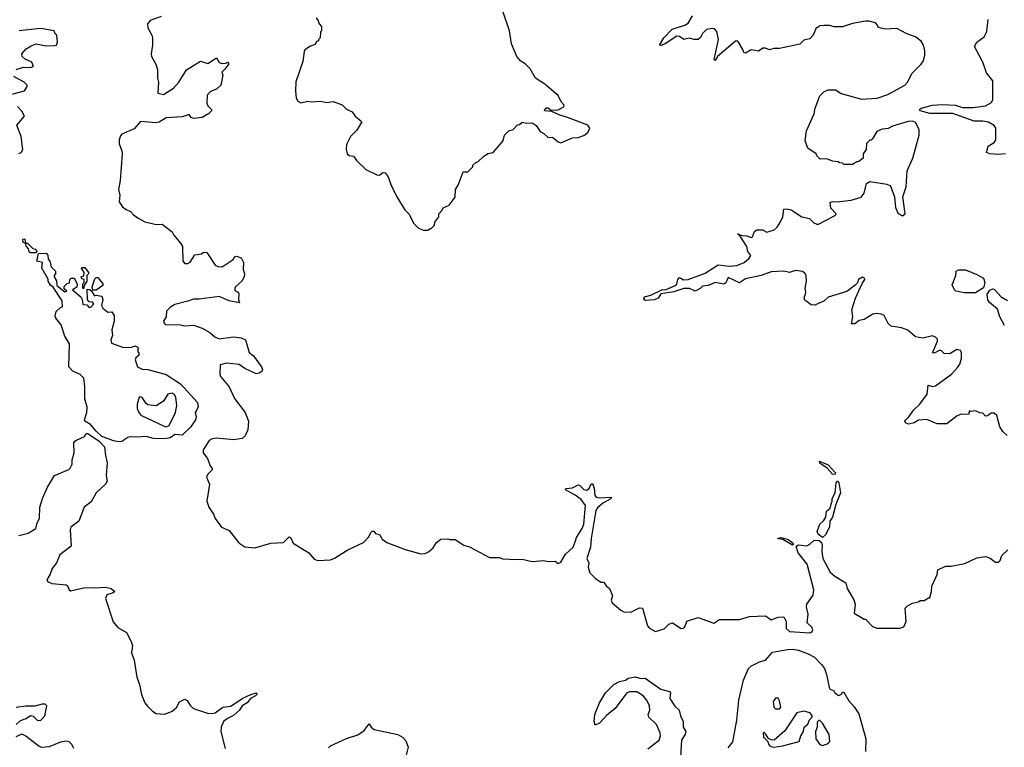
# Model space of a CAD drawing. Extents: x 2470790 to 2659118, y 702284 to 849036.
# Tile 91 of 154: x 2528809 to 2535696, y 792765 to 797853. Entities that reach past the tile are written whole.
import ezdxf

# ---------------------------------------------------------------- set-up
doc = ezdxf.new("R2010")
doc.units = 0

msp = doc.modelspace()

# ---------------------------------------------------------------- linework, layer by layer
at = {"layer": '0CON10XD'}
for points in [[(2529800, 797875), (2529721.7, 797848.3), (2529704.2, 797825), (2529706, 797795), (2529733.8, 797745), (2529738, 797725), (2529737.5, 797675), (2529728, 797615), (2529731.2, 797595), (2529761.7, 797541.7), (2529773.6, 797503.6), (2529773.8, 797445), (2529781.2, 797415), (2529775, 797340), (2529815, 797330), (2529884.3, 797375), (2529922.9, 797415), (2529977, 797503), (2530075, 797562.5), (2530125, 797547.5), (2530185, 797586.7), (2530205, 797552.5), (2530226.4, 797546.4), (2530250.5, 797549.5), (2530265.7, 797555.7), (2530271.2, 797545), (2530245, 797506.2), (2530222.5, 797485), (2530230, 797465), (2530217.5, 797395), (2530185, 797367.5), (2530145, 797350), (2530120, 797325), (2530118.3, 797268.3), (2530125, 797250), (2530150, 797225), (2530150, 797215), (2530130, 797195), (2530085, 797170), (2530025, 797161.2), (2530008.3, 797168.3), (2529995, 797190), (2529946.2, 797173.8), (2529835, 797166.4), (2529785, 797136.2), (2529765, 797130.7), (2529655, 797141.2), (2529610.7, 797089.3), (2529525, 797052.5), (2529515, 797040), (2529505, 797012.5), (2529504.6, 796985.4), (2529523.9, 796935), (2529525.4, 796915), (2529511.5, 796728.5), (2529500.8, 796665), (2529508.8, 796625), (2529505, 796580), (2529527.5, 796545), (2529553.3, 796525), (2529585, 796511.9), (2529605, 796489.2), (2529642.8, 796462.8), (2529685, 796440.3), (2529735, 796426.6), (2529765, 796420.4), (2529805, 796422.9), (2529875, 796369.4), (2529886.7, 796345), (2529935, 796290), (2529947.3, 796267.3), (2529949.5, 796165), (2529965, 796148.9), (2529985, 796149.1), (2530001.5, 796158.5), (2530035, 796208.8), (2530080, 796215), (2530095, 796227.5), (2530117.5, 796225), (2530176.1, 796136.1), (2530197.3, 796127.3), (2530226.7, 796125), (2530303.3, 796175), (2530314.4, 796195.6), (2530325, 796200), (2530358.7, 796188.7), (2530374.7, 796155), (2530372.3, 796105), (2530382.7, 796075), (2530379.1, 796055), (2530363.1, 796025), (2530318.1, 795985), (2530313.1, 795973.1), (2530315, 795960), (2530337.3, 795947.3), (2530342.9, 795935), (2530340, 795895), (2530346.2, 795873.8), (2530275, 795888.1), (2530205, 795916.1), (2530065, 795898.1), (2530025, 795898.9), (2529986.5, 795883.5), (2529895, 795861.5), (2529865.7, 795845), (2529835.8, 795815), (2529834, 795775), (2529815.7, 795745), (2529820.6, 795730.6), (2529832.3, 795722.3), (2529935, 795720), (2529965, 795712.5), (2530025, 795717.8), (2530086.8, 795696.8), (2530140, 795665), (2530175, 795634.2), (2530205, 795621.4), (2530304.1, 795635.9), (2530357.6, 795627.6), (2530388, 795615), (2530415, 795526.7), (2530445, 795502.5), (2530501.9, 795425), (2530508.6, 795405), (2530504.4, 795395.6), (2530485, 795381.9), (2530463.1, 795376.9), (2530383.3, 795413.3), (2530345, 795441.4), (2530255, 795450), (2530211.7, 795438.3), (2530208.8, 795375), (2530216.2, 795355), (2530275.7, 795285), (2530311.4, 795205), (2530385.7, 795105.7), (2530410, 795045), (2530405.5, 794984.5), (2530387.4, 794942.6), (2530366, 794924), (2530305, 794915.6), (2530186.2, 794926.2), (2530155, 794921.9), (2530135, 794909.2), (2530092.2, 794845), (2530093.1, 794825), (2530122.9, 794785), (2530138.3, 794738.3), (2530156.2, 794715), (2530156.2, 794705), (2530124.4, 794675.6), (2530116, 794655), (2530136.1, 794603.9), (2530118.8, 794485), (2530133.3, 794445), (2530166.1, 794396.1), (2530177.5, 794365), (2530220, 794305), (2530275, 794281.2), (2530341.2, 794195), (2530385, 794167.1), (2530455, 794160), (2530565, 794193.3), (2530655, 794196.7), (2530695, 794237.5), (2530705, 794230), (2530722.3, 794192.3), (2530832.5, 794125), (2530869.3, 794079.3), (2530895, 794072), (2530983.3, 794076.7)], [(2530882.5, 797865), (2530897.5, 797845), (2530903, 797823), (2530920, 797805), (2530920, 797775), (2530912.5, 797767.5), (2530910, 797725), (2530900, 797715), (2530900, 797705), (2530885, 797700), (2530875, 797680), (2530843, 797667), (2530805, 797642.5), (2530798.3, 797631.7), (2530790.2, 797559.8), (2530741.4, 797418.6), (2530738.9, 797355), (2530744.2, 797305), (2530755, 797282.5), (2530775, 797272.5), (2530825, 797282.5), (2530845, 797277.5), (2530915, 797282.5), (2530955, 797273.3), (2531001.7, 797281.7), (2531065, 797257.5), (2531095, 797227.5), (2531135, 797207.5), (2531155, 797177.5), (2531195.9, 797145.9), (2531201.2, 797135), (2531165, 797077.5), (2531122.5, 797035), (2531095, 796980), (2531093, 796947), (2531100, 796915), (2531113, 796903), (2531145, 796897.5), (2531165, 796867.5), (2531230, 796805), (2531307, 796767), (2531325, 796766.7), (2531350, 796785), (2531365, 796782.5), (2531387.5, 796755), (2531405, 796700), (2531447.5, 796615), (2531503.9, 796523.9), (2531533.6, 796493.6), (2531565, 796430), (2531600, 796395), (2531635, 796380), (2531665, 796380), (2531675, 796390), (2531685, 796390), (2531710, 796415), (2531713, 796437), (2531740, 796475), (2531740, 796495), (2531765, 796520), (2531772, 796538), (2531813, 796557), (2531855, 796612.5), (2531857.5, 796665), (2531876, 796695), (2531911.7, 796788.3), (2531945, 796790), (2531980, 796825), (2531980, 796835), (2532000, 796855), (2532015, 796860), (2532053.6, 796896.4), (2532085, 796917.5), (2532120, 796925), (2532190, 797005), (2532200, 797045), (2532230, 797075), (2532260, 797085), (2532291.7, 797118.3), (2532305, 797120), (2532323, 797137), (2532355, 797130), (2532395, 797132.5), (2532423, 797113), (2532450.7, 797070.7), (2532476.4, 797056.4), (2532505, 797030), (2532535, 797032.5), (2532575, 797000), (2532595, 796992.5), (2532675, 797026.7), (2532715, 797028.8), (2532755, 797043.3), (2532782.5, 797065), (2532797.5, 797095), (2532782.5, 797115), (2532641.7, 797168.3), (2532587.5, 797185), (2532531.7, 797211.7), (2532480, 797215), (2532485, 797230), (2532495, 797236.7), (2532505, 797236.7), (2532525, 797220), (2532575, 797222.5), (2532615, 797242.5), (2532617.5, 797255), (2532597.7, 797277.7), (2532575, 797323.8), (2532482.3, 797402.3), (2532417.5, 797445), (2532379.1, 797509.1), (2532345, 797543.3), (2532315, 797562.5), (2532287.5, 797595), (2532250, 797685), (2532236.2, 797775), (2532190, 797905)], [(2535716.1, 794946.1), (2535685, 794973.8), (2535664, 795005), (2535643.3, 795085), (2535625, 795102.5), (2535605, 795102.5), (2535578.3, 795081.7), (2535565, 795080), (2535545, 795102.5), (2535525, 795103.3), (2535495, 795116.7), (2535462.5, 795112.5), (2535452.5, 795117.5), (2535447, 795093), (2535395, 795093.3), (2535366.4, 795083.6), (2535295, 795027.5), (2535227, 795027), (2535155, 795056.7), (2535095, 795052), (2535065, 795034.2), (2535025.7, 795024.3), (2535004.1, 795034.1), (2535001.2, 795045), (2535006.7, 795055), (2535028.8, 795075), (2535064.3, 795125.7), (2535105, 795163.3), (2535156.1, 795233.9), (2535163.6, 795296.4), (2535195, 795288.8), (2535215, 795293.3), (2535326.7, 795375), (2535369.5, 795420.5), (2535386.2, 795445), (2535396.2, 795485), (2535396.7, 795526.7), (2535390, 795540), (2535365, 795546.7), (2535315, 795516.2), (2535275, 795518.8), (2535258.1, 795538.1), (2535245, 795542.5), (2535205, 795520.8), (2535195, 795522.5), (2535229.4, 795605), (2535228.1, 795618.1), (2535215, 795633.8), (2535195, 795641.2), (2535126.1, 795626.1), (2535075, 795636.2), (2535022.5, 795682.5), (2534978.3, 795698.3), (2534905, 795710), (2534885, 795727.5), (2534855, 795783.3), (2534835, 795793.3), (2534805, 795798.8), (2534776.1, 795793.9), (2534715, 795756.7), (2534680.3, 795749.7), (2534650, 795725), (2534627.5, 795725), (2534636.9, 795775), (2534630.6, 795825), (2534655.8, 795905), (2534702, 796008), (2534720, 796035), (2534717.5, 796045), (2534705, 796052.5), (2534677.5, 796035), (2534668.3, 796011.7), (2534654.2, 795995.8), (2534595, 795952), (2534465, 795912), (2534433.3, 795885), (2534390, 795865), (2534373, 795857), (2534345, 795858.8), (2534300.8, 795890.8), (2534296.2, 795905), (2534307.5, 795945), (2534304, 795975), (2534312, 796025), (2534310, 796065), (2534300.9, 796080.9), (2534285, 796091.4), (2534235, 796100), (2534195, 796084.4), (2534155, 796094.5), (2534065, 796090), (2533995, 796064.2), (2533885, 796041.1), (2533845, 796011.9), (2533765, 796049.2), (2533748, 796012), (2533735.6, 796004.4), (2533675, 796015.6), (2533625, 795993.3), (2533585, 795990), (2533567.9, 795972.1), (2533535, 795954.2), (2533495, 795972.1), (2533455, 795972.5), (2533385, 795950), (2533293.9, 795936.1), (2533274.4, 795905.6), (2533250, 795895), (2533185, 795888.8), (2533174.1, 795904.1), (2533180, 795915), (2533225, 795926.9), (2533305.7, 795965.7), (2533325.8, 795964.2), (2533393.8, 795995), (2533405.5, 796004.5), (2533412, 796035), (2533425, 796050), (2533453.2, 796033.2), (2533485, 796035.5), (2533605, 796080), (2533695, 796138.1), (2533775, 796130), (2533825.8, 796134.2), (2533875.6, 796155), (2533911.4, 796185), (2533924, 796205), (2533902.3, 796232.3), (2533895, 796267.5), (2533848.8, 796338.8), (2533830, 796355), (2533863.3, 796343.3), (2533895, 796342.5), (2533925, 796330), (2533936.1, 796333.9), (2533948, 796372), (2533965, 796383.8), (2534005, 796383.3), (2534035, 796367.5), (2534087, 796383), (2534108.3, 796401.7), (2534130.7, 796439.3), (2534146.4, 796473.6), (2534155, 796527.5), (2534175, 796531.2), (2534205, 796523.8), (2534280, 796475), (2534333.4, 796463.4), (2534363.2, 796433.2), (2534385, 796424), (2534395.9, 796424.1), (2534495, 796474.2), (2534516.7, 796485), (2534520, 796495), (2534483.3, 796535), (2534477.5, 796575), (2534495, 796581.2), (2534525, 796578.8), (2534625, 796590), (2534695, 796612.5), (2534715, 796640), (2534733, 796707), (2534755, 796722.5), (2534875, 796703.3), (2534895, 796692.5), (2534903.6, 796683.6), (2534927.5, 796615), (2534935, 796540), (2534955, 796497.5), (2534985, 796482.5), (2535002.5, 796495), (2534987.5, 796615), (2535010, 796685), (2535017.5, 796795), (2535056.7, 796885), (2535101.2, 797045), (2535101.2, 797085), (2535076.2, 797135), (2535055, 797144.3), (2535025, 797141.8), (2534915, 797107.5), (2534885, 797092.5), (2534843, 797087), (2534805, 797070), (2534775, 797020), (2534765, 797010), (2534755, 797010), (2534733, 796987), (2534730, 796945), (2534710, 796915), (2534710, 796885), (2534678.3, 796861.7), (2534665, 796860), (2534635, 796840), (2534575, 796840), (2534565, 796850), (2534543, 796853), (2534535, 796860), (2534495, 796862.5), (2534455, 796880), (2534408.3, 796878.3), (2534385, 796900), (2534380, 796915), (2534322.5, 796955), (2534303.3, 797005), (2534312.5, 797075), (2534367.5, 797195), (2534373.3, 797235), (2534405, 797320), (2534435, 797347.5), (2534465, 797362.5), (2534515, 797362.5), (2534555, 797337.5), (2534697, 797297), (2534806.4, 797303.6), (2534880.7, 797329.3), (2535000, 797395), (2535020, 797415), (2535050.7, 797479.3), (2535115, 797542.5), (2535130, 797565), (2535141.2, 797605), (2535141.2, 797635), (2535131.2, 797675), (2535113.9, 797703.9), (2535075, 797733.3), (2535015, 797753.3), (2534945, 797792.5), (2534865, 797787.5), (2534833, 797793), (2534815, 797800), (2534810, 797815), (2534795, 797830), (2534751.7, 797841.7), (2534725, 797842.5), (2534635, 797826.7), (2534565, 797803.3), (2534505, 797802.5), (2534475, 797812.5), (2534435, 797812.5), (2534405, 797810), (2534395, 797800), (2534380, 797795), (2534360, 797745), (2534335, 797720), (2534295, 797710), (2534265, 797682.5), (2534125, 797652.5), (2534085, 797652.5), (2534055, 797642.5), (2534025, 797653.3), (2534007, 797653), (2533977, 797633), (2533925, 797641.4), (2533885, 797620), (2533874, 797624), (2533868, 797645), (2533836.2, 797696.2), (2533825, 797704), (2533815, 797702), (2533690.8, 797595), (2533675, 797568), (2533666.2, 797575), (2533697.5, 797715), (2533685, 797770), (2533669.3, 797789.3), (2533652.5, 797792.5), (2533614.2, 797785), (2533585, 797757.5), (2533571.2, 797728.8), (2533555, 797714.4), (2533526.1, 797713.9), (2533493.1, 797723.1), (2533455, 797715.4), (2533425, 797735.9), (2533405, 797737.7), (2533325, 797684.7), (2533295, 797672.5), (2533284.2, 797674.2), (2533315.9, 797725), (2533372.7, 797787.3), (2533462, 797815), (2533485, 797828.8)], [(2533485, 797828.8), (2533515, 797880)], [(2535704.3, 796915.7), (2535655, 796910.3), (2535594.6, 796914.6), (2535571.8, 796925), (2535582.5, 796967.5), (2535626.3, 796993.7), (2535637.3, 797012.7), (2535636.8, 797095), (2535625, 797113.8), (2535585, 797137), (2535545, 797144.1), (2535485, 797143.7), (2535336.6, 797196.6), (2535175, 797197.2), (2535106.7, 797215), (2535102.9, 797225), (2535114.8, 797235.2), (2535195, 797254.9), (2535265, 797260), (2535355, 797255.7), (2535405, 797239.5), (2535478.4, 797238.4), (2535565, 797249.6), (2535606.4, 797273.6), (2535615.6, 797294.4), (2535615.7, 797425.7), (2535572.2, 797482.2), (2535545.4, 797555), (2535488.5, 797665), (2535504.7, 797695), (2535555, 797733.5), (2535575, 797771.2), (2535582.9, 797855)], [(2528785, 797505.8), (2528835, 797520), (2528885, 797518), (2528906.7, 797525), (2528893.3, 797555), (2528847.3, 797577.3), (2528826.1, 797596.1), (2528824, 797615), (2528855, 797650), (2528888.8, 797671.2), (2528925, 797684), (2528995, 797670), (2529055, 797672), (2529066.7, 797675), (2529073.3, 797695), (2529070, 797745), (2529057.5, 797755), (2529050, 797775), (2528955, 797792), (2528804.7, 797774.7)], [(2528755, 797332.5), (2528843.6, 797356.4), (2528862.5, 797385), (2528862.5, 797395), (2528840, 797415), (2528768.8, 797455)], [(2528803.4, 796916.6), (2528818.8, 796925), (2528832, 796945), (2528820.6, 797035), (2528788.8, 797115), (2528842.5, 797177.5), (2528825, 797213.8), (2528795, 797245.7)], [(2528925, 796222.5), (2528885, 796222.5), (2528875, 796230), (2528871.7, 796251.7), (2528855, 796270), (2528850, 796290), (2528833.3, 796295), (2528830.7, 796319.3), (2528845, 796320), (2528850, 796290), (2528865, 796290), (2528902.5, 796252.5), (2528918.3, 796248.3), (2528930, 796235), (2528925, 796222.5)], [(2529505, 794900), (2529465, 794906.9), (2529385, 794939.4), (2529344.7, 794974.7), (2529305, 795022.9), (2529266, 795045), (2529262, 795055), (2529280, 795105), (2529282.2, 795145), (2529265, 795200), (2529265.6, 795285), (2529259.2, 795345), (2529232.3, 795372.3), (2529180.8, 795395), (2529152.2, 795425), (2529157, 795587), (2529125, 795638.8), (2529099.1, 795719.1), (2529062.5, 795765), (2529057, 795783), (2529065, 795812.5), (2529095, 795840), (2529110, 795845), (2529106.4, 795886.4), (2529043, 795983), (2529025, 795997.5), (2529007.5, 796025), (2529007.5, 796037.5), (2528963.3, 796115), (2528970, 796155), (2528930, 796165), (2528941.7, 796218.3), (2528995, 796220), (2529007, 796207), (2529008.3, 796178.3), (2529020, 796165), (2529030, 796125), (2529060, 796095), (2529060, 796075), (2529050, 796065), (2529050, 796055), (2529067, 796027), (2529070, 795995), (2529125, 795950), (2529140, 795955), (2529121.7, 795971.7), (2529121.7, 795988.3), (2529141.7, 796008.3), (2529158.3, 796011.7), (2529160, 796035), (2529170, 796045), (2529190, 796045), (2529212.5, 796005), (2529208.3, 795981.7), (2529180, 795965), (2529237.5, 795915), (2529247, 795897), (2529251.7, 795861.7), (2529278.3, 795858.3), (2529295, 795840), (2529310, 795845), (2529327.5, 795865), (2529318.3, 795878.3), (2529295, 795880), (2529283, 795893), (2529282.5, 795967.5), (2529297, 795967), (2529308.3, 795958.3), (2529332.5, 795922.5), (2529345, 795927.5), (2529385, 795920), (2529390, 795895), (2529382.5, 795855), (2529390, 795835), (2529425, 795807.5), (2529455, 795810), (2529470, 795785), (2529470, 795745), (2529453.3, 795685), (2529458.8, 795645), (2529446.7, 795615), (2529452, 795592), (2529535, 795561.2), (2529593, 795563), (2529615, 795572.5), (2529630, 795565), (2529640, 795555), (2529632.5, 795535), (2529641.7, 795521.7), (2529642.5, 795505), (2529620.7, 795489.3), (2529617.5, 795475), (2529632.5, 795425), (2529665, 795410), (2529706.1, 795406.1), (2529835, 795371.4), (2529935, 795305.8), (2530053.3, 795175), (2530056.7, 795145), (2530045, 795120), (2530037.5, 795105), (2530043.8, 795075), (2530039.2, 795055), (2530006, 795005), (2529945, 794948), (2529895, 794951.2), (2529861.7, 794928.3), (2529825, 794922.5), (2529745, 794924.4), (2529695, 794937.5), (2529625, 794932.7), (2529585, 794936.9), (2529565, 794931.4), (2529525, 794903.6), (2529505, 794900)], [(2529255, 795970), (2529250, 795975), (2529250, 796005), (2529260, 796015), (2529260, 796035), (2529245, 796040), (2529240, 796055), (2529258.3, 796061.7), (2529260, 796085), (2529242.5, 796115), (2529245, 796120), (2529265, 796120), (2529290, 796085), (2529290, 796075), (2529280, 796065), (2529280, 796025), (2529260, 795995), (2529255, 795970)], [(2529321.7, 795961.7), (2529317.5, 795985), (2529335, 796040), (2529345, 796050), (2529355, 796050), (2529390, 796005), (2529390, 795995), (2529345, 795962.5), (2529321.7, 795961.7)], [(2535495, 795942.6), (2535415, 795942.8), (2535358, 795955), (2535346.9, 795965), (2535331.2, 795998.8), (2535357, 796063), (2535360, 796095), (2535375, 796103.3), (2535425, 796103.1), (2535505, 796071.6), (2535551.6, 796045), (2535559.5, 796015), (2535551.7, 795978.3), (2535495, 795942.6)], [(2535698.1, 795715), (2535664.3, 795774.3), (2535648.5, 795828.5), (2535592.8, 795875), (2535580, 795895), (2535575.8, 795934.2), (2535595, 795961.5), (2535615, 795971.9), (2535625, 795969.4), (2535675, 795915.8), (2535718.9, 795888.9)], [(2529835, 795005.7), (2529855, 795014.2), (2529899.4, 795105), (2529908.6, 795155), (2529900.6, 795210.6), (2529891.4, 795231.4), (2529875, 795240.8), (2529846.7, 795233.3), (2529815, 795184.3), (2529765, 795152.5), (2529705, 795159.2), (2529690.9, 795170.9), (2529667.7, 795207.7), (2529655, 795216.7), (2529645, 795212.5), (2529631.4, 795165), (2529630, 795135), (2529642, 795105), (2529656.8, 795086.8), (2529825, 795008.6), (2529835, 795005.7)], [(2528804.1, 794245.9), (2528867.7, 794262.3), (2528923.1, 794295), (2528932.3, 794335), (2528946.9, 794365), (2528949.7, 794445), (2528968.4, 794505), (2529004.7, 794585), (2529053.2, 794665), (2529153, 794707), (2529162.9, 794717.1), (2529176.7, 794745), (2529176.9, 794775), (2529190.6, 794825), (2529188.2, 794895), (2529194.2, 794905.8), (2529207.7, 794912.3), (2529262.3, 794937.7), (2529275, 794960), (2529285, 794960), (2529365.5, 794905.5), (2529403.8, 794865), (2529408.8, 794805), (2529420.4, 794755), (2529413.3, 794665), (2529420.5, 794625), (2529409.4, 794605), (2529344.8, 794545.2), (2529308.8, 794481.2), (2529259.6, 794445), (2529222.1, 794345), (2529167.3, 794305), (2529161.8, 794285), (2529169.8, 794170.2), (2529089.3, 794110.7), (2529067.1, 794055), (2529035.9, 794014.1), (2529023.5, 793975), (2528998.8, 793935), (2529003.3, 793925), (2529035, 793911.1), (2529135, 793900.3), (2529144.7, 793894.7), (2529155.4, 793865.4), (2529165, 793858.9), (2529266.8, 793883.2), (2529340.4, 793880.4), (2529410, 793885), (2529450, 793875), (2529475.8, 793855), (2529463.8, 793845), (2529418.7, 793831.3), (2529409.6, 793805), (2529462.5, 793642.5), (2529495, 793602.3), (2529556.5, 793566.5), (2529590, 793505), (2529597.7, 793475), (2529591.6, 793425), (2529610.9, 793375), (2529628.9, 793255), (2529648.2, 793205), (2529662.5, 793135), (2529685.5, 793075), (2529702.3, 793052.3), (2529737.9, 793017.9), (2529765, 793001.3), (2529825, 792997.6), (2529875, 793018.5), (2529906.2, 793043.8), (2529928.3, 793081.7), (2529965, 793102.5), (2529981.5, 793091.5), (2530004.5, 793054.5), (2530025.6, 793035.6), (2530124, 793004), (2530160.4, 793000.4), (2530175.7, 793005), (2530230.6, 793045), (2530286.8, 793053.2), (2530365, 793105.4), (2530426.7, 793135), (2530466.2, 793145), (2530468.5, 793135), (2530458.9, 793125), (2530424.6, 793105.4), (2530401.1, 793075), (2530365, 793054.5), (2530347.5, 793025), (2530305, 792987.3), (2530262.9, 792967.1), (2530235.6, 792945), (2530217.7, 792905), (2530217.1, 792875), (2530245.9, 792755.9)], [(2534505, 794673.5), (2534494.4, 794675), (2534456.8, 794716.8), (2534405, 794752.9), (2534403.4, 794766.6), (2534465, 794739.2), (2534516.2, 794685), (2534512.5, 794675), (2534505, 794673.5)], [(2530983.3, 794076.7), (2531012.4, 794087.6), (2531105, 794145.8), (2531215, 794198), (2531252.5, 794237.5), (2531265, 794268), (2531275, 794277.1), (2531285.8, 794275.8), (2531299.3, 794259.3), (2531325, 794252.5), (2531345, 794220), (2531377.3, 794197.3), (2531505, 794148.8), (2531615, 794117.9), (2531645, 794119.6), (2531669.1, 794130.9), (2531701.2, 794158.8), (2531725, 794196.2), (2531755, 794220), (2531803, 794223), (2531815, 794217.5), (2531855, 794217.5), (2531915, 794177.5), (2531955, 794167.5), (2532095, 794092.5), (2532165, 794092.5), (2532187, 794083), (2532285, 794077.5), (2532325, 794080), (2532395, 794063.3), (2532475, 794071.2), (2532506.4, 794063.6), (2532555, 794066.7), (2532575, 794050), (2532595, 794058.8), (2532627.5, 794115), (2532680.8, 794165), (2532695, 794202.5), (2532705, 794231.2), (2532744.5, 794295), (2532754.6, 794325), (2532767.3, 794455), (2532736.9, 794496.9), (2532695, 794527.8), (2532627.5, 794565), (2532630, 794575), (2532675, 794579.4), (2532715, 794601.2), (2532725, 794598.8), (2532755, 794567.5), (2532775, 794563.1), (2532792.5, 794575), (2532805, 794602.5), (2532815, 794610), (2532827.4, 794577.4), (2532833.1, 794525), (2532841.2, 794515), (2532865, 794509.5), (2532946.7, 794515), (2532945, 794501.2), (2532888.9, 794471.1), (2532850.9, 794439.1), (2532840.3, 794419.7), (2532806.4, 794225), (2532802.7, 794165), (2532776.7, 794085), (2532790, 794055), (2532786.7, 794025), (2532797.5, 793985), (2532835, 793947.5), (2532875, 793920), (2532895, 793920), (2532912.5, 793895), (2532935.8, 793875.8), (2532956.7, 793825), (2532947, 793793), (2532953.8, 793775), (2533013.1, 793723.1), (2533035, 793713.1), (2533085, 793710.6), (2533145, 793740), (2533165, 793736.7), (2533200.6, 793615), (2533215, 793598.6), (2533255.7, 793575.7), (2533316.4, 793593.6), (2533348.8, 793625), (2533375, 793636), (2533435, 793596.2), (2533451.7, 793598.3), (2533461.7, 793608.3), (2533475, 793647.5), (2533555, 793672.5), (2533665, 793632.5), (2533705, 793657.5), (2533845, 793659.2), (2533915, 793680), (2534025, 793683.3), (2534065, 793656.7), (2534115, 793676), (2534155, 793676.2), (2534170.8, 793645), (2534170, 793595), (2534193.3, 793575), (2534335.8, 793564.2), (2534350, 793570), (2534356.1, 793586.1), (2534350, 793605), (2534316.7, 793635), (2534324.2, 793695.8), (2534312.3, 793747.7), (2534316.2, 793765), (2534360.3, 793829.7), (2534362.9, 793865), (2534317.1, 794045), (2534254, 794124), (2534241.2, 794168.8), (2534255, 794181.4), (2534315.7, 794174.3), (2534335.6, 794184.4), (2534366.3, 794213.7), (2534401.5, 794211.5), (2534416.5, 794196.5), (2534422.9, 794175), (2534420, 794135), (2534426.2, 794085), (2534479.3, 793989.3), (2534511.7, 793961.7), (2534587.5, 793915), (2534597.5, 793875), (2534643.3, 793795), (2534652.5, 793765), (2534645, 793702.5), (2534715, 793660), (2534725, 793660), (2534775, 793610), (2534805, 793597.5), (2534965, 793597.5), (2534993, 793607), (2535010, 793645), (2535003, 793737), (2535020, 793755), (2535055, 793772.5), (2535095, 793782.5), (2535108.3, 793791.7), (2535135, 793792.5), (2535165, 793810), (2535175, 793810), (2535187.5, 793855), (2535188.3, 793891.7), (2535216.7, 793953.3), (2535227, 793973), (2535232.5, 794005), (2535245, 794012.5), (2535288.3, 794031.7), (2535325, 794032.5), (2535419.3, 794050.7), (2535505, 794090), (2535565, 794100), (2535597, 794087), (2535635, 794060), (2535655, 794060), (2535668.3, 794071.7), (2535680, 794105), (2535720, 794145)], [(2534425, 794233.1), (2534394.1, 794254.1), (2534386.4, 794275), (2534405.5, 794325), (2534431.7, 794348.3), (2534447.8, 794375), (2534451.9, 794415), (2534477.1, 794435), (2534491.9, 794485), (2534491.8, 794505), (2534512.5, 794545), (2534520.6, 794615), (2534525, 794626.2), (2534530, 794625), (2534538.1, 794615), (2534550.4, 794545), (2534517.9, 794462.1), (2534494.5, 794375), (2534476.9, 794345), (2534472.9, 794305), (2534445, 794250.8), (2534425, 794233.1)], [(2534215, 794178.8), (2534147, 794217), (2534110, 794225), (2534135, 794232.5), (2534185, 794217.5), (2534216, 794195), (2534221.2, 794185), (2534215, 794178.8)], [(2533765, 792762), (2533797.1, 792802.9), (2533826.6, 792953.4), (2533839.8, 793095), (2533871.2, 793235), (2533906.8, 793315), (2533927.1, 793335), (2533985, 793362.2), (2534026.6, 793373.4), (2534075, 793429.4), (2534179.4, 793449.4), (2534215, 793452.2), (2534256.2, 793445), (2534325, 793419.3), (2534368.2, 793395), (2534418.2, 793345), (2534437.8, 793315), (2534453.8, 793275), (2534473.6, 793173.6), (2534505, 793160), (2534510, 793145), (2534537, 793127), (2534555, 793133.3), (2534565, 793150), (2534575, 793150), (2534608.6, 793088.6), (2534645, 793048.6), (2534678, 792998), (2534727.6, 792825), (2534724.6, 792735)], [(2533203.8, 792755), (2533232.2, 792777.8), (2533281.2, 792815), (2533290.8, 792845), (2533289.4, 792865), (2533264.3, 792925), (2533210.8, 792975), (2533205.7, 792995), (2533216.9, 793025), (2533214.4, 793055), (2533195.6, 793095), (2533170, 793125), (2533125, 793152.9), (2533075, 793151.8), (2533055, 793145.6), (2532974, 793036), (2532913.9, 792986.1), (2532865.4, 792934.6), (2532835, 792920), (2532826.9, 792945), (2532831.1, 792995), (2532864.5, 793075.5), (2532908, 793145), (2532966.2, 793205), (2533005, 793224.2), (2533045.6, 793234.4), (2533065, 793248.8), (2533115, 793258), (2533155, 793245.7), (2533185, 793248), (2533295, 793170.6), (2533355.6, 793155.6), (2533362, 793145), (2533355.8, 793105), (2533392.7, 793052.7), (2533422, 793025), (2533430.8, 792985), (2533450, 792945), (2533450, 792905), (2533468, 792875), (2533464.2, 792855.8), (2533439.5, 792815), (2533432.5, 792695)], [(2534125, 793033.3), (2534132.5, 793045), (2534125, 793090), (2534115, 793107.5), (2534095, 793107.5), (2534078.8, 793085), (2534083.3, 793045), (2534095, 793033.3), (2534125, 793033.3)], [(2528785, 792923.3), (2528815, 792951.2), (2528855, 792966.2), (2528885, 792986.7), (2528903.6, 792983.6), (2528935, 792953.3), (2528957.5, 792955), (2528985.9, 792984.1), (2529000, 793055), (2528987.5, 793067.5), (2528967.3, 793067.3), (2528915, 793052.9), (2528853.2, 793053.2), (2528785, 793042.7)], [(2534085, 792766.2), (2534145, 792774.4), (2534262.5, 792805), (2534272.5, 792845), (2534292.5, 792875), (2534297.5, 792905), (2534323, 792927), (2534333.9, 792956.1), (2534352.5, 792975), (2534352.5, 792985), (2534337.5, 793005), (2534295, 793016.7), (2534244.2, 793005.8), (2534160.3, 792879.7), (2534085.8, 792814.2), (2534066.1, 792816.1), (2534047, 792827), (2534025, 792860), (2534015, 792870), (2534010, 792865), (2534012.5, 792835), (2534038.8, 792808.8), (2534050.7, 792780.7), (2534065, 792770), (2534085, 792766.2)], [(2534425, 792777.5), (2534445, 792783.3), (2534465, 792791.2), (2534476.2, 792805), (2534471.2, 792855), (2534425, 792932.5), (2534405, 792952.5), (2534398.3, 792951.7), (2534388.3, 792941.7), (2534386.7, 792905), (2534376.7, 792875), (2534377.5, 792825), (2534405, 792783.3), (2534425, 792777.5)], [(2530968.9, 792761.1), (2530982.9, 792775), (2531095, 792825.9), (2531175, 792851.2), (2531218.7, 792881.3), (2531255, 792930), (2531268.8, 792905), (2531288.9, 792888.9), (2531455, 792853.8), (2531486.7, 792836.7), (2531510.9, 792810.9), (2531526, 792765), (2531509.3, 792700.7)], [(2528852.2, 792842.2), (2528824.2, 792855.8), (2528783, 792837)], [(2529187.4, 792757.4), (2529175, 792783.8), (2529155, 792803.8), (2529135, 792806.7), (2529095, 792800), (2529015, 792768.8), (2528965, 792762.9), (2528945, 792770), (2528852.2, 792842.2)]]:
    msp.add_lwpolyline(points, dxfattribs=at)

doc.saveas('drawing.dxf')
